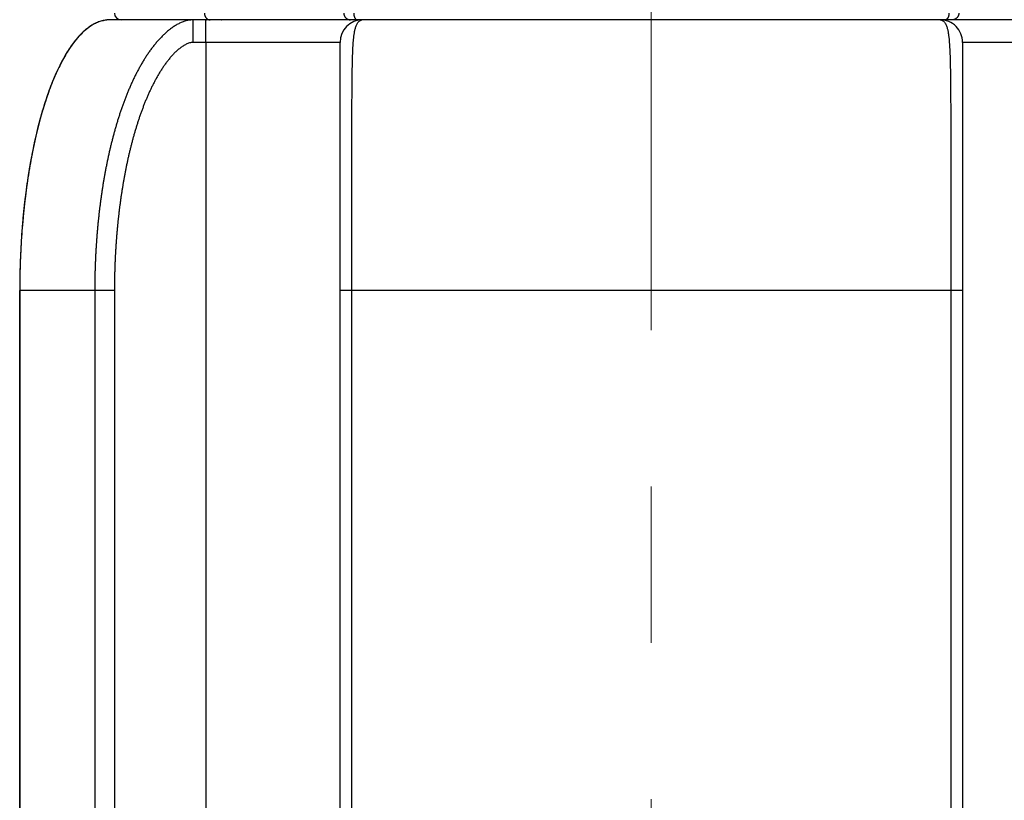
# Model space of a CAD drawing. Header units: millimetres. Extents: x 0 to 1300, y 0 to 891.
# Tile 116 of 127: x 836 to 858, y 441 to 458. Entities that reach past the tile are written whole.
import ezdxf

# ---------------------------------------------------------------- set-up
doc = ezdxf.new("R2010")
doc.units = ezdxf.units.MM
doc.header["$LTSCALE"] = 0.545669
doc.linetypes.add('CENTER', pattern=[50.8, 31.75, -6.35, 6.35, -6.35])
doc.layers.add('NoLayerName_001', color=7, linetype='Continuous')

msp = doc.modelspace()

# ---------------------------------------------------------------- linework, layer by layer
at = {"layer": 'NoLayerName_001', "color": 4, "linetype": 'CENTER', "lineweight": 13}
msp.add_line((850, 423.75), (850, 690), dxfattribs=at)
at = {"layer": 'NoLayerName_001', "color": 60, "linetype": 'Continuous', "lineweight": 25}
for p, q in [((862, 458.35), (838, 458.35)), ((843.1, 457.85), (839.8433, 457.85)), ((840.1262, 457.85), (840.1262, 434.9938)), ((843.1, 431.779), (843.1, 457.85)), ((860.1567, 457.85), (856.9, 457.85)), ((856.9, 457.85), (856.9, 431.779)), ((838.0997, 452.35), (836, 452.35)), ((836, 437.4737), (836, 452.35)), ((836, 452.35), (836, 431.1)), ((837.6634, 452.35), (837.6634, 435.8586)), ((838.0997, 452.35), (838.0997, 435.7888)), ((856.9, 452.35), (843.1, 452.35)), ((843.363, 431.7757), (843.363, 452.35)), ((856.637, 452.35), (856.637, 431.7757))]:
    msp.add_line(p, q, dxfattribs=at)
for centre, radius, start, end in [((838.0007, 457.6791), 0.6709, 92.34138, 98.92205), ((838.0003, 457.6827), 0.6673, 90.02475, 98.90411), ((838, 457.6908), 0.6592, 90.00081, 92.32463), ((838.2487, 458.5), 0.15, 180.50004, 270.00424), ((843.6, 457.85), 0.5, 90, 180), ((843.6, 458.243), 0.107, 90.01442, 97.36565), ((856.4, 457.85), 0.5, 359.99995, 90), ((853.8299, 452.3498), 17.8299, 179.00652, 179.99947), ((853.8285, 452.3498), 17.8285, 179.04026, 179.99949)]:
    msp.add_arc(centre, radius, start, end, dxfattribs=at)
msp.add_ellipse((838, 452.35), major_axis=(0, -6), ratio=0.3333333, start_param=3.1415927, end_param=4.712389, dxfattribs=at)
for points, knots in [([(837.8966, 458.3419), (837.8641, 458.3344), (837.7969, 458.3224), (837.6994, 458.2836), (837.6024, 458.2324), (837.5067, 458.1667), (837.4122, 458.0873), (837.3192, 457.9942), (837.228, 457.8876), (837.1387, 457.7677), (837.0515, 457.6348), (836.9665, 457.4893), (836.884, 457.3315), (836.8042, 457.162), (836.7272, 456.9809), (836.6532, 456.7889), (836.5825, 456.5861), (836.5152, 456.3732), (836.4514, 456.1505), (836.3914, 455.9188), (836.3352, 455.6785), (836.2829, 455.4303), (836.2347, 455.1748), (836.1907, 454.9125), (836.1511, 454.6441), (836.1159, 454.3701), (836.0853, 454.0913), (836.0593, 453.8083), (836.0378, 453.5218), (836.0212, 453.2325), (836.0086, 452.9411), (836.0049, 452.7461), (836.0025, 452.6485)], [0, 0, 0, 0, 0.1002111, 0.2041206, 0.313218, 0.4287459, 0.5517101, 0.682908, 0.8229624, 0.9723214, 1.1311857, 1.2996169, 1.4775897, 1.6650133, 1.8617463, 2.0676089, 2.2823914, 2.5058318, 2.7375352, 2.9770589, 3.2239427, 3.4777131, 3.737886, 4.0039697, 4.2754664, 4.5518588, 4.8325619, 5.1169693, 5.4044698, 5.6944486, 5.9862892, 6.2793738, 6.2793738, 6.2793738, 6.2793738]), ([(837.897, 458.342), (837.8645, 458.3345), (837.7974, 458.3225), (837.7, 458.2838), (837.6031, 458.2328), (837.5074, 458.1673), (837.413, 458.0881), (837.3202, 457.9952), (837.229, 457.8889), (837.1398, 457.7692), (837.0526, 457.6366), (836.9677, 457.4915), (836.8853, 457.3341), (836.8055, 457.1649), (836.7285, 456.9842), (836.6546, 456.7926), (836.5838, 456.5902), (836.5166, 456.3777), (836.4528, 456.1555), (836.3927, 455.9242), (836.3365, 455.6844), (836.2842, 455.4367), (836.2359, 455.1816), (836.1919, 454.9198), (836.1522, 454.6518), (836.1169, 454.3783), (836.0862, 454.0999), (836.06, 453.8173), (836.0384, 453.5312), (836.0217, 453.2423), (836.009, 452.9512), (836.0052, 452.7565), (836.0027, 452.659)], [0, 0, 0, 0, 0.1000917, 0.2038661, 0.3128093, 0.4281614, 0.5509268, 0.6819018, 0.821709, 0.9707972, 1.1293691, 1.2974873, 1.4751277, 1.6622004, 1.8585655, 2.064044, 2.2784277, 2.5014572, 2.7327412, 2.9718387, 3.2182914, 3.4716274, 3.7313645, 3.9970128, 4.2680761, 4.5440403, 4.8243237, 5.1083221, 5.3954261, 5.6850234, 5.9764991, 6.2692377, 6.2692377, 6.2692377, 6.2692377]), ([(839.8477, 458.35), (839.8196, 458.3479), (839.7631, 458.3466), (839.6802, 458.3276), (839.6001, 458.3004), (839.5233, 458.2648), (839.4499, 458.2231), (839.3794, 458.1765), (839.312, 458.1257), (839.2474, 458.0714), (839.1854, 458.0142), (839.1259, 457.9544), (839.0687, 457.8924), (839.0137, 457.8284), (838.9608, 457.7626), (838.9099, 457.6953), (838.8609, 457.6266), (838.8136, 457.5567), (838.768, 457.4857), (838.7241, 457.4137), (838.6817, 457.3408), (838.6407, 457.2671), (838.6012, 457.1926), (838.5629, 457.1175), (838.5259, 457.0417), (838.4902, 456.9653), (838.4556, 456.8884), (838.4221, 456.811), (838.3897, 456.7332), (838.3583, 456.6549), (838.3279, 456.5763), (838.2985, 456.4972), (838.27, 456.4179), (838.2425, 456.3382), (838.2158, 456.2582), (838.1899, 456.178), (838.1649, 456.0975), (838.1406, 456.0167), (838.1172, 455.9358), (838.0944, 455.8546), (838.0799, 455.8003), (838.0726, 455.7732)], [0, 0, 0, 0, 0.084403, 0.1691079, 0.2536647, 0.3380835, 0.4225043, 0.506869, 0.5912305, 0.6755699, 0.759903, 0.844243, 0.9285869, 1.0129582, 1.0973628, 1.1817849, 1.2661893, 1.3505527, 1.4348924, 1.519223, 1.6035511, 1.687876, 1.7721962, 1.8565169, 1.9408403, 2.0251655, 2.1094876, 2.1938036, 2.2781166, 2.3624291, 2.4467418, 2.5310535, 2.615363, 2.6996717, 2.7839806, 2.8682894, 2.9525968, 3.0369021, 3.1212068, 3.2055123, 3.2898191, 3.2898191, 3.2898191, 3.2898191]), ([(839.8433, 457.85), (839.8433, 457.8833), (839.8433, 457.9458), (839.8436, 458.0334), (839.8439, 458.1063), (839.8443, 458.1646), (839.8446, 458.2084), (839.8449, 458.2417), (839.8452, 458.2667), (839.8455, 458.2855), (839.8457, 458.298), (839.8459, 458.3063), (839.846, 458.3126), (839.8462, 458.3188), (839.8463, 458.3251), (839.8465, 458.3313), (839.8467, 458.3376), (839.8469, 458.3438), (839.8474, 458.3479), (839.8477, 458.35)], [0, 0, 0, 0, 0.10001734, 0.18753251, 0.26254548, 0.31880542, 0.36256276, 0.39381856, 0.41882225, 0.43757492, 0.45008188, 0.45633326, 0.46257943, 0.46882156, 0.47507292, 0.48134723, 0.48760841, 0.49381711, 0.50006642, 0.50006642, 0.50006642, 0.50006642]), ([(840.0945, 458.4987), (840.0945, 458.4962), (840.0946, 458.4911), (840.0952, 458.4835), (840.0961, 458.4759), (840.0973, 458.4684), (840.0988, 458.4609), (840.1007, 458.4534), (840.1029, 458.446), (840.1054, 458.4388), (840.1082, 458.4316), (840.1114, 458.4246), (840.1148, 458.4178), (840.1186, 458.4112), (840.1228, 458.4048), (840.1272, 458.3986), (840.132, 458.3927), (840.137, 458.387), (840.1424, 458.3817), (840.1481, 458.3767), (840.1541, 458.372), (840.1603, 458.3677), (840.1669, 458.3638), (840.1736, 458.3603), (840.1806, 458.3573), (840.1878, 458.3548), (840.1927, 458.3535), (840.1951, 458.3529)], [0, 0, 0, 0, 0.00756498, 0.0151692, 0.02280531, 0.03046592, 0.03814375, 0.0458318, 0.0535235, 0.06121287, 0.06889473, 0.0765648, 0.08421993, 0.09185828, 0.0994795, 0.10708463, 0.11467489, 0.12225282, 0.12982292, 0.13739191, 0.14496887, 0.1525632, 0.16016923, 0.16777482, 0.17536967, 0.1829461, 0.19049979, 0.19049979, 0.19049979, 0.19049979]), ([(840.1262, 457.85), (840.1262, 457.8833), (840.1262, 457.9458), (840.1265, 458.0334), (840.1268, 458.1063), (840.1271, 458.1646), (840.1275, 458.2084), (840.1278, 458.2417), (840.1281, 458.2667), (840.1284, 458.2855), (840.1286, 458.298), (840.1288, 458.3063), (840.1289, 458.3126), (840.129, 458.3188), (840.1292, 458.3251), (840.1293, 458.3313), (840.1296, 458.3376), (840.1298, 458.3438), (840.1303, 458.3479), (840.1305, 458.35)], [0, 0, 0, 0, 0.10001734, 0.18753252, 0.26254549, 0.31880544, 0.36256278, 0.39381857, 0.41882227, 0.43757494, 0.4500819, 0.45633329, 0.46257945, 0.46882158, 0.47507295, 0.48134725, 0.48760843, 0.49381714, 0.50006643, 0.50006643, 0.50006643, 0.50006643]), ([(840.1951, 458.3529), (840.1956, 458.3527), (840.1967, 458.3525), (840.1983, 458.3522), (840.1999, 458.3518), (840.2015, 458.3516), (840.2031, 458.3513), (840.2047, 458.351), (840.2063, 458.3508), (840.2079, 458.3506), (840.2095, 458.3505), (840.2112, 458.3503), (840.2128, 458.3502), (840.2144, 458.3501), (840.216, 458.35), (840.2177, 458.35), (840.2188, 458.35), (840.2193, 458.35)], [0, 0, 0, 0, 0.00162663, 0.003254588, 0.004883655, 0.006513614, 0.008144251, 0.009775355, 0.011406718, 0.013038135, 0.014669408, 0.016300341, 0.017930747, 0.019560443, 0.021189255, 0.022817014, 0.024443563, 0.024443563, 0.024443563, 0.024443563]), ([(840.466, 458.3559), (840.4666, 458.3547), (840.4673, 458.352), (840.4698, 458.3508), (840.4708, 458.35)], [0, 0, 0, 0, 0.0040495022, 0.0078125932, 0.0078125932, 0.0078125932, 0.0078125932]), ([(843.1834, 458.4992), (843.1834, 458.4966), (843.1835, 458.4914), (843.1842, 458.4837), (843.1852, 458.476), (843.1867, 458.4683), (843.1885, 458.4607), (843.1907, 458.4532), (843.1933, 458.4458), (843.1963, 458.4386), (843.1997, 458.4316), (843.2034, 458.4247), (843.2075, 458.418), (843.2119, 458.4116), (843.2166, 458.4054), (843.2217, 458.3995), (843.2271, 458.3938), (843.2327, 458.3884), (843.2386, 458.3833), (843.2448, 458.3786), (843.2512, 458.3741), (843.2579, 458.37), (843.2647, 458.3663), (843.2718, 458.3629), (843.279, 458.3599), (843.2863, 458.3573), (843.2938, 458.3551), (843.3014, 458.3532), (843.3091, 458.3518), (843.3169, 458.3508), (843.3246, 458.3501), (843.3298, 458.3501), (843.3324, 458.35)], [0, 0, 0, 0, 0.00776231, 0.01554355, 0.02333994, 0.03114738, 0.03896168, 0.04677881, 0.05459509, 0.06240752, 0.07021547, 0.07801997, 0.08582173, 0.09362123, 0.10141884, 0.10921503, 0.1170105, 0.12480625, 0.13260303, 0.14040126, 0.14820121, 0.15600322, 0.16380782, 0.17161593, 0.17942894, 0.18724642, 0.19506515, 0.20288118, 0.21069021, 0.21848786, 0.22626989, 0.23403243, 0.23403243, 0.23403243, 0.23403243]), ([(843.363, 452.35), (843.3631, 453.5634), (843.3607, 454.8957), (843.3641, 456.3232), (843.3654, 456.6087), (843.3669, 456.8228), (843.3682, 456.9656), (843.3693, 457.0607), (843.3702, 457.1321), (843.3713, 457.2035), (843.3726, 457.2748), (843.374, 457.3462), (843.3757, 457.4175), (843.3777, 457.4889), (843.3799, 457.5602), (843.3826, 457.6316), (843.3857, 457.7029), (843.3895, 457.7742), (843.3943, 457.8454), (843.4004, 457.9165), (843.4079, 457.9875), (843.4177, 458.0583), (843.4307, 458.1285), (843.449, 458.1979), (843.4764, 458.2631), (843.5169, 458.3262), (843.565, 458.3391), (843.5863, 458.3491)], [0, 0, 0, 0, 3.64012, 3.9969945, 4.2824916, 4.496617, 4.6393715, 4.7107486, 4.7821243, 4.8534975, 4.9248674, 4.9962345, 5.0676022, 5.1389747, 5.2103567, 5.2817535, 5.3531635, 5.4245681, 5.4959536, 5.5673179, 5.6386731, 5.7100492, 5.7815382, 5.852965, 5.9243025, 5.9954995, 6.0661994, 6.0661994, 6.0661994, 6.0661994]), ([(843.4029, 458.4987), (843.403, 458.4969), (843.403, 458.4934), (843.4032, 458.4881), (843.4035, 458.4829), (843.4039, 458.4776), (843.4044, 458.4723), (843.405, 458.4671), (843.4057, 458.4618), (843.4065, 458.4566), (843.4074, 458.4514), (843.4085, 458.4462), (843.4096, 458.441), (843.4109, 458.4359), (843.4123, 458.4308), (843.4138, 458.4257), (843.4155, 458.4207), (843.4172, 458.4157), (843.4192, 458.4108), (843.4213, 458.4059), (843.4235, 458.4011), (843.4259, 458.3964), (843.4285, 458.3918), (843.4312, 458.3873), (843.4341, 458.3829), (843.4372, 458.3786), (843.4405, 458.3745), (843.444, 458.3705), (843.4478, 458.3668), (843.4517, 458.3633), (843.456, 458.3601), (843.4606, 458.3572), (843.4654, 458.3547), (843.4704, 458.3527), (843.4756, 458.3512), (843.4808, 458.3502), (843.4843, 458.3501), (843.4861, 458.35)], [0, 0, 0, 0, 0.00527637, 0.01055491, 0.01583541, 0.02111771, 0.02640174, 0.03168753, 0.03697517, 0.04226486, 0.04755691, 0.0528517, 0.05814973, 0.0634508, 0.06875271, 0.07405338, 0.07935126, 0.08464542, 0.08993554, 0.09522202, 0.10050596, 0.10578926, 0.11107456, 0.11636163, 0.12164631, 0.12692587, 0.13219971, 0.1374699, 0.14274434, 0.14803937, 0.15338018, 0.15877085, 0.16417854, 0.16957336, 0.17493433, 0.18025262, 0.18553513, 0.18553513, 0.18553513, 0.18553513]), ([(856.4, 458.35), (856.4016, 458.35), (856.4048, 458.3499), (856.4096, 458.3496), (856.4144, 458.349), (856.4192, 458.3483), (856.424, 458.3473), (856.4287, 458.3461), (856.4334, 458.3447), (856.438, 458.3431), (856.4425, 458.3413), (856.4469, 458.3394), (856.4513, 458.3372), (856.4555, 458.3349), (856.4597, 458.3324), (856.4637, 458.3298), (856.4677, 458.327), (856.4716, 458.3241), (856.4753, 458.321), (856.479, 458.3179), (856.4826, 458.3146), (856.4848, 458.3124), (856.486, 458.3112)], [0, 0, 0, 0, 0.004817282, 0.009645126, 0.014482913, 0.019329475, 0.024183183, 0.029042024, 0.033903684, 0.038765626, 0.043625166, 0.048479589, 0.053328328, 0.058173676, 0.063017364, 0.067860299, 0.072702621, 0.077543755, 0.082382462, 0.087216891, 0.092044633, 0.096862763, 0.096862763, 0.096862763, 0.096862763]), ([(856.486, 458.3112), (856.5001, 458.2907), (856.5325, 458.2517), (856.5562, 458.1795), (856.5739, 458.1069), (856.5861, 458.033), (856.5954, 457.9588), (856.6025, 457.8843), (856.608, 457.8097), (856.6126, 457.735), (856.6163, 457.6603), (856.6193, 457.5856), (856.6217, 457.5108), (856.6238, 457.436), (856.6257, 457.3613), (856.6272, 457.2865), (856.6285, 457.2117), (856.6301, 457.112), (856.6316, 456.9873), (856.6332, 456.8128), (856.6347, 456.5884), (856.6361, 456.2643), (856.639, 454.8432), (856.637, 453.5218), (856.637, 452.35)], [0, 0, 0, 0, 0.0748084, 0.1500539, 0.2247885, 0.2995761, 0.3744172, 0.4492225, 0.5240128, 0.5988043, 0.6736023, 0.7484074, 0.8232157, 0.8980203, 0.9728194, 1.047615, 1.122409, 1.1972028, 1.3467932, 1.4963864, 1.720776, 2.0199595, 2.4687358, 5.9841488, 5.9841488, 5.9841488, 5.9841488]), ([(856.5971, 458.4987), (856.597, 458.4969), (856.597, 458.4934), (856.5968, 458.4881), (856.5965, 458.4829), (856.5961, 458.4776), (856.5956, 458.4723), (856.595, 458.4671), (856.5943, 458.4618), (856.5935, 458.4566), (856.5926, 458.4514), (856.5915, 458.4462), (856.5904, 458.441), (856.5891, 458.4359), (856.5877, 458.4308), (856.5862, 458.4257), (856.5845, 458.4207), (856.5828, 458.4157), (856.5808, 458.4108), (856.5787, 458.4059), (856.5765, 458.4011), (856.5741, 458.3964), (856.5715, 458.3918), (856.5688, 458.3873), (856.5659, 458.3829), (856.5628, 458.3786), (856.5595, 458.3745), (856.556, 458.3705), (856.5522, 458.3668), (856.5483, 458.3633), (856.544, 458.3601), (856.5394, 458.3572), (856.5346, 458.3547), (856.5296, 458.3527), (856.5244, 458.3512), (856.5192, 458.3502), (856.5157, 458.3501), (856.5139, 458.35)], [0, 0, 0, 0, 0.00527637, 0.01055491, 0.01583541, 0.02111771, 0.02640174, 0.03168753, 0.03697517, 0.04226486, 0.0475569, 0.0528517, 0.05814973, 0.0634508, 0.06875271, 0.07405338, 0.07935126, 0.08464541, 0.08993554, 0.09522201, 0.10050595, 0.10578926, 0.11107455, 0.11636163, 0.12164631, 0.12692587, 0.13219971, 0.13746989, 0.14274434, 0.14803937, 0.15338018, 0.15877085, 0.16417854, 0.16957335, 0.17493433, 0.18025261, 0.18553512, 0.18553512, 0.18553512, 0.18553512]), ([(856.8166, 458.4992), (856.8166, 458.4966), (856.8165, 458.4914), (856.8158, 458.4837), (856.8148, 458.476), (856.8133, 458.4683), (856.8115, 458.4607), (856.8093, 458.4532), (856.8067, 458.4458), (856.8037, 458.4386), (856.8003, 458.4316), (856.7966, 458.4247), (856.7925, 458.418), (856.7881, 458.4116), (856.7834, 458.4054), (856.7783, 458.3995), (856.7729, 458.3938), (856.7673, 458.3884), (856.7614, 458.3833), (856.7552, 458.3786), (856.7488, 458.3741), (856.7421, 458.37), (856.7353, 458.3663), (856.7282, 458.3629), (856.721, 458.3599), (856.7137, 458.3573), (856.7062, 458.3551), (856.6986, 458.3532), (856.6909, 458.3518), (856.6831, 458.3508), (856.6754, 458.3501), (856.6702, 458.3501), (856.6676, 458.35)], [0, 0, 0, 0, 0.00776231, 0.01554355, 0.02333994, 0.03114738, 0.03896168, 0.04677881, 0.05459509, 0.06240752, 0.07021547, 0.07801997, 0.08582173, 0.09362123, 0.10141884, 0.10921503, 0.1170105, 0.12480625, 0.13260303, 0.14040125, 0.14820121, 0.15600322, 0.16380782, 0.17161593, 0.17942894, 0.18724642, 0.19506515, 0.20288118, 0.21069021, 0.21848786, 0.22626989, 0.23403243, 0.23403243, 0.23403243, 0.23403243]), ([(839.8433, 457.85), (839.8169, 457.8459), (839.7629, 457.8422), (839.6887, 457.809), (839.619, 457.7694), (839.5536, 457.7225), (839.492, 457.671), (839.4336, 457.6159), (839.3782, 457.5579), (839.3255, 457.4974), (839.2752, 457.4349), (839.2271, 457.3707), (839.181, 457.305), (839.1369, 457.238), (839.0945, 457.1698), (839.0538, 457.1007), (839.0146, 457.0307), (838.9769, 456.9599), (838.9406, 456.8884), (838.9055, 456.8163), (838.8717, 456.7435), (838.839, 456.6703), (838.8074, 456.5966), (838.7769, 456.5224), (838.7475, 456.4478), (838.719, 456.3729), (838.6914, 456.2976), (838.6647, 456.222), (838.6389, 456.146), (838.6139, 456.0698), (838.5897, 455.9934), (838.5663, 455.9167), (838.5437, 455.8397), (838.5217, 455.7626), (838.5006, 455.6852), (838.4801, 455.6077), (838.4602, 455.53), (838.4411, 455.4521), (838.4226, 455.374), (838.4046, 455.2959), (838.3932, 455.2436), (838.3875, 455.2175)], [0, 0, 0, 0, 0.0802196, 0.1605045, 0.2406738, 0.3209841, 0.4013407, 0.481568, 0.5617573, 0.6419473, 0.722154, 0.8023633, 0.8825756, 0.9628059, 1.0430525, 1.1232984, 1.2035208, 1.2837254, 1.3639228, 1.4441184, 1.5243124, 1.6045039, 1.6846959, 1.7648895, 1.8450831, 1.9252734, 2.0054601, 2.0856463, 2.1658335, 2.246022, 2.3262114, 2.4064028, 2.4865976, 2.5667966, 2.6469999, 2.727207, 2.8074168, 2.8876277, 2.9678372, 3.0480429, 3.1282437, 3.1282437, 3.1282437, 3.1282437]), ([(838.0726, 455.7732), (838.0655, 455.746), (838.0511, 455.6916), (838.0306, 455.6099), (838.0107, 455.5279), (837.9914, 455.4458), (837.9729, 455.3636), (837.9549, 455.2812), (837.9376, 455.1987), (837.9209, 455.116), (837.9048, 455.0332), (837.8893, 454.9504), (837.8744, 454.8674), (837.86, 454.7843), (837.8462, 454.7011), (837.833, 454.6178), (837.8203, 454.5345), (837.8081, 454.451), (837.7965, 454.3675), (837.7853, 454.284), (837.7748, 454.2003), (837.7647, 454.1166), (837.7551, 454.0328), (837.746, 453.949), (837.7374, 453.8652), (837.7293, 453.7812), (837.7217, 453.6973), (837.7146, 453.6133), (837.7079, 453.5292), (837.7017, 453.4451), (837.696, 453.361), (837.6908, 453.2769), (837.686, 453.1927), (837.6817, 453.1085), (837.6778, 453.0243), (837.6744, 452.94), (837.6715, 452.8558), (837.669, 452.7715), (837.667, 452.6872), (837.6653, 452.6029), (837.6647, 452.5467), (837.6643, 452.5186)], [0, 0, 0, 0, 0.0843083, 0.168618, 0.2529298, 0.3372445, 0.4215621, 0.5058828, 0.590206, 0.6745309, 0.7588567, 0.8431818, 0.9275047, 1.011824, 1.0961406, 1.180455, 1.2647681, 1.3490802, 1.4333917, 1.5177029, 1.6020137, 1.6863243, 1.7706342, 1.8549435, 1.9392523, 2.0235611, 2.1078702, 2.1921797, 2.2764897, 2.3608005, 2.445112, 2.5294241, 2.6137368, 2.6980498, 2.7823628, 2.8666757, 2.9509879, 3.0352992, 3.1196091, 3.2039173, 3.2882234, 3.2882234, 3.2882234, 3.2882234]), ([(838.3875, 455.2175), (838.3819, 455.1914), (838.3706, 455.1391), (838.3546, 455.0605), (838.339, 454.9819), (838.324, 454.9031), (838.3096, 454.8242), (838.2957, 454.7452), (838.2824, 454.6662), (838.2695, 454.587), (838.2572, 454.5078), (838.2454, 454.4285), (838.2341, 454.3491), (838.2233, 454.2696), (838.213, 454.1901), (838.2031, 454.1105), (838.1938, 454.0309), (838.1849, 453.9512), (838.1764, 453.8714), (838.1684, 453.7916), (838.1609, 453.7118), (838.1538, 453.6319), (838.1471, 453.5519), (838.1409, 453.472), (838.1352, 453.3919), (838.1299, 453.3119), (838.125, 453.2318), (838.1205, 453.1517), (838.1165, 453.0716), (838.1129, 452.9915), (838.1098, 452.9113), (838.1071, 452.8311), (838.1048, 452.7509), (838.1029, 452.6708), (838.1014, 452.5906), (838.1004, 452.5104), (838.0998, 452.4302), (838.0997, 452.3767), (838.0997, 452.35)], [0, 0, 0, 0, 0.0801973, 0.1603919, 0.2405846, 0.320776, 0.4009662, 0.4811552, 0.5613428, 0.6415287, 0.7217125, 0.8018954, 0.8820784, 0.9622626, 1.0424487, 1.1226375, 1.2028296, 1.2830255, 1.3632255, 1.4434299, 1.5236384, 1.6038507, 1.6840662, 1.7642845, 1.8445049, 1.9247271, 2.0049502, 2.0851737, 2.1653968, 2.2456189, 2.3258391, 2.4060567, 2.4862707, 2.5664803, 2.6466846, 2.7268827, 2.8070735, 2.887256, 2.887256, 2.887256, 2.887256]), ([(837.6643, 452.5186), (837.6641, 452.4905), (837.6635, 452.4343), (837.6635, 452.3781), (837.6634, 452.35)], [0, 0, 0, 0, 0.08430346, 0.16860389, 0.16860389, 0.16860389, 0.16860389])]:
    msp.add_open_spline(points, degree=3, knots=knots, dxfattribs=at)

doc.saveas('drawing.dxf')
